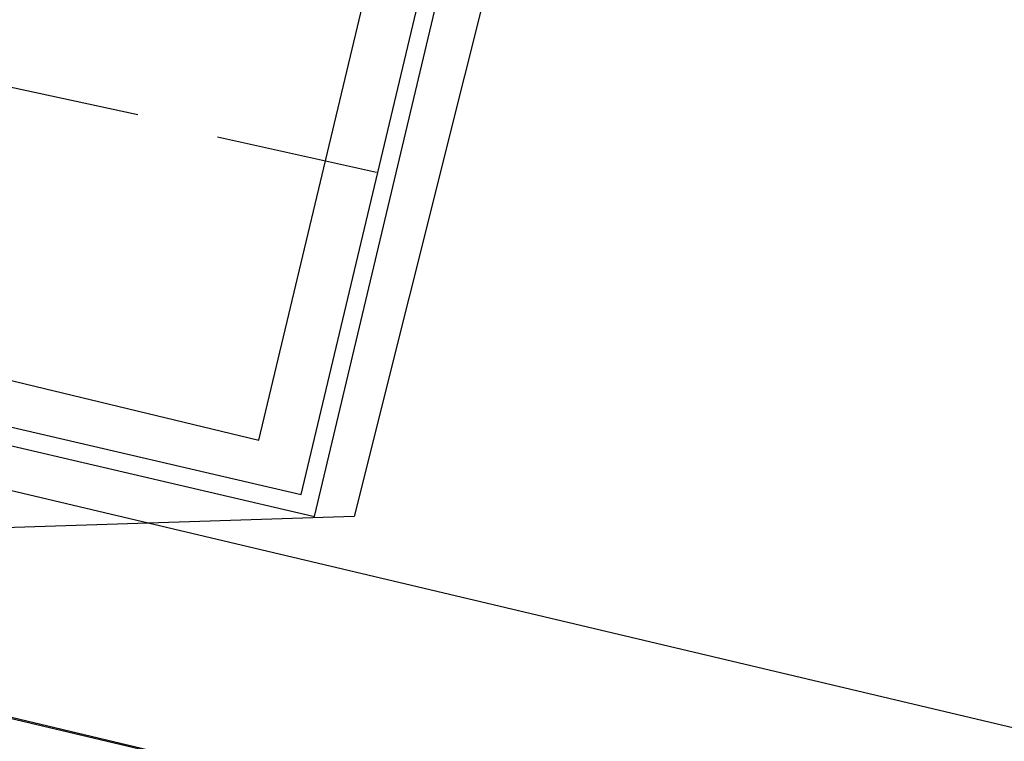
# Model space of a CAD drawing. Header units: feet. Extents: x -79 to 198, y -22 to 181.
# Tile 87 of 256: x 104.51 to 107.48, y 41.37 to 43.54. Entities that reach past the tile are written whole.
import ezdxf

# ---------------------------------------------------------------- set-up
doc = ezdxf.new("R2010")
doc.units = ezdxf.units.FT
doc.layers.add('A-AREA-UNIDAD', color=30, linetype='CONTINUOUS')
doc.layers.add('A-LINEA', color=7, linetype='CONTINUOUS')

msp = doc.modelspace()

# ---------------------------------------------------------------- linework, layer by layer
at = {"layer": 'A-AREA-UNIDAD'}
for points in [[(73.792, 68.16), (85.6, 65.3689), (85.6, 64.32), (84.608, 60.16), (88.448, 59.2889), (88.48, 59.04), (98.72, 56.64), (98.752, 55.36), (96.16, 44.1956), (102.08, 42.8089), (103.008, 42.8089), (105.232, 42.2756), (105.712, 44.2844), (106, 44.32), (106.352, 45.4044), (106.32, 44.32), (118.96, 41.4044)], [(114.688, 42.1156), (106.32, 44.0889), (106.352, 45.3689), (105.52, 42.0444), (104.4, 42.0089), (96.128, 43.9644), (96, 44.4444), (95.84, 43.68), (95.648, 43.52), (90.272, 44.8), (90, 45.0133), (90.16, 45.8844), (81.44, 48), (80.88, 48)]]:
    msp.add_lwpolyline(points, dxfattribs=at)
at = {"layer": 'A-LINEA'}
for p, q in [((105.36, 42.1111), (106.1867, 45.5911)), ((105.4, 42.0444), (106.2267, 45.5244)), ((95.9733, 44.1378), (114.4533, 39.7644)), ((95.8267, 43.4844), (114.3067, 39.1111)), ((104.3733, 43.3644), (104.8667, 43.2578)), ((105.1067, 43.1911), (105.5867, 43.0844)), ((97.7733, 43.0311), (110.3067, 40.0578)), ((97.7733, 43.0311), (110.3067, 40.0578)), ((97.7733, 43.0311), (110.3067, 40.0578)), ((102.44, 42.7911), (105.36, 42.1111)), ((102.3733, 42.7511), (105.4, 42.0444))]:
    msp.add_line(p, q, dxfattribs=at)

doc.saveas('drawing.dxf')
